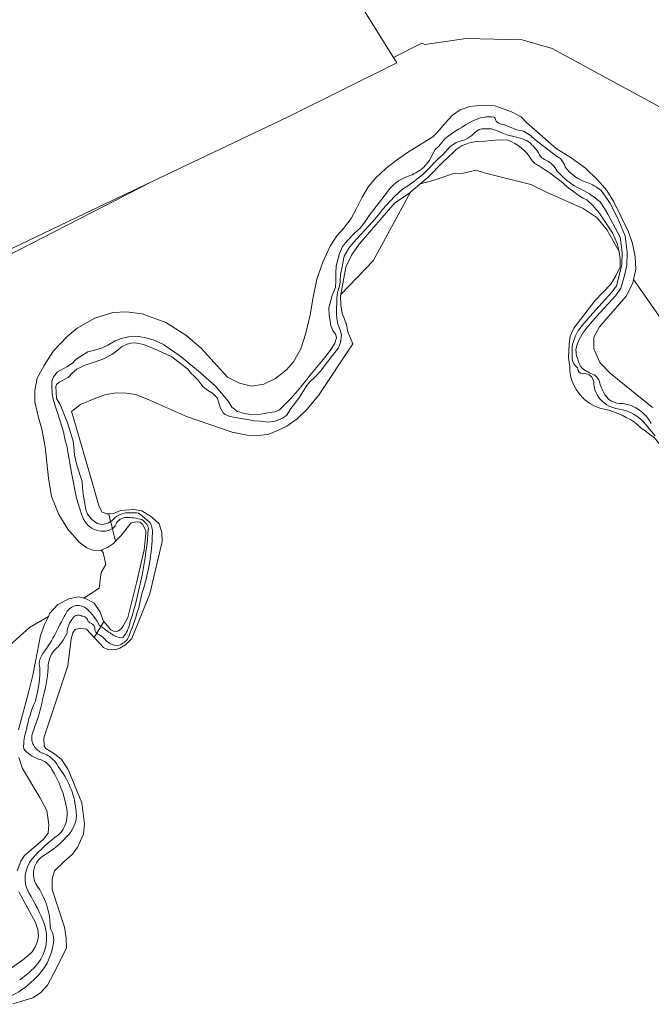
# Model space of a CAD drawing. Header units: metres. Extents: x 197700 to 204338, y 317132 to 325229.
# Tile 159 of 256: x 201242 to 201306, y 318220 to 318320. Entities that reach past the tile are written whole.
import ezdxf

# ---------------------------------------------------------------- set-up
doc = ezdxf.new("R2010")
doc.units = ezdxf.units.M
for name, color, linetype, lineweight in [('B-WE-GR-BOS_LOOF-GV', 40, 'Continuous', 13), ('B-WE-GR-GRAS-GV', 60, 'Continuous', 13), ('B-WE-IE-TERREINAFSCHEIDING_KUNSTMATIG_HEKWERK-G', 20, 'IE-TERREINAFSCHEIDING-KUNSTMATIG', 18), ('B-WE-OG-TERREIN_ERF-GV', 7, 'Continuous', 18), ('B-WE-OG-WATER-GV', 130, 'Continuous', 18), ('B-WE-OG-WATER_BEEK-GV', 150, 'Continuous', 18), ('B-WE-OG-WATER_SLOOT-GV', 120, 'Continuous', 18)]:
    doc.layers.add(name, color=color, linetype=linetype, lineweight=lineweight)
doc.linetypes.add('IE-TERREINAFSCHEIDING-KUNSTMATIG', pattern='A,4,[82,NLCS.SHX,S=0.75,R=90,X=0,Y=0],4,-2', length=10)

msp = doc.modelspace()

# ---------------------------------------------------------------- linework, layer by layer
at = {"layer": 'B-WE-GR-BOS_LOOF-GV'}
for points in [[(201291.504, 318308.021), (201290.619, 318308.051), (201289.182, 318307.936), (201288.309, 318307.897), (201287.63, 318307.776), (201286.881, 318307.472), (201286.292, 318307.086), (201285.983, 318306.79), (201284.937, 318305.787), (201283.443, 318304.259), (201282.632, 318303.58), (201284.03, 318303.958), (201286.101, 318304.673), (201286.869, 318304.65), (201288.324, 318304.972), (201289.264, 318304.676), (201291.574, 318304.09), (201293.872, 318303.507), (201295.59, 318302.665), (201297.289, 318301.943), (201299.202, 318301.083), (201300.616, 318300.121), (201301.645, 318298.889), (201302.86, 318296.694), (201302.646, 318297.512), (201302.184, 318298.608), (201301.036, 318300.33)], [(201311.12, 318284.139), (201304.316, 318293.87), (201304.235, 318293.485), (201303.556, 318292.153), (201300.871, 318289.059), (201300.289, 318287.994), (201300.294, 318286.801), (201300.9, 318285.431), (201301.963, 318284.305), (201306.257, 318280.857)], [(201241.751, 318248.047), (201242.802, 318251.997), (201243.241, 318253.623), (201243.496, 318255.006), (201244.019, 318257.651), (201244.409, 318258.774), (201244.811, 318259.595), (201242.89, 318258.484), (201240.86, 318256.628)], [(201241.619, 318233.717), (201241.992, 318234.703), (201242.392, 318235.294), (201243.296, 318236.063), (201244.293, 318236.938), (201244.77, 318237.559), (201244.853, 318238.426), (201244.636, 318239.859), (201243.931, 318241.189), (201242.188, 318244.125), (201241.79, 318245.261)], [(201241.12, 318223.89), (201242.21, 318224.653), (201242.682, 318225.04), (201243.154, 318225.495), (201243.5, 318226.01), (201243.709, 318226.56), (201243.789, 318227.123), (201243.718, 318227.748), (201243.511, 318228.45), (201241.815, 318231.584)]]:
    msp.add_lwpolyline(points, dxfattribs=at)
for points in [[(201293.935, 318306.047, 0.1849344), (201291.504, 318308.021)], [(201294.664, 318305.445, -0.1295884), (201293.935, 318306.047)], [(201296.962, 318303.812, 0.0276681), (201294.664, 318305.445)], [(201299.564, 318301.946, -0.0624482), (201296.962, 318303.812)], [(201301.036, 318300.33, 0.0668368), (201299.564, 318301.946)]]:
    msp.add_lwpolyline(points, format="xyb", dxfattribs=at)
msp.add_lwpolyline([(201251.644, 318267.241), (201251.426, 318267.011), (201250.819, 318266.595), (201250.18, 318266.345), (201250.394, 318266.091), (201250.657, 318264.865), (201250.191, 318264.057), (201249.958, 318262.465), (201248.424, 318261.437), (201248.722, 318261.359), (201249.465, 318260.942), (201250.037, 318260.1), (201250.425, 318259.107), (201250.45, 318259.078), (201251.173, 318258.232), (201251.435, 318258.094), (201251.718, 318258.062), (201251.934, 318258.129), (201252.228, 318258.351), (201252.436, 318258.672), (201252.901, 318259.469), (201253.799, 318263.153), (201254.547, 318266.38), (201254.727, 318268.049), (201254.719, 318268.312), (201254.594, 318268.606), (201254.363, 318268.96), (201254.101, 318269.177), (201253.749, 318269.199), (201253.221, 318269.125), (201252.178, 318267.805)], close=True, dxfattribs=at)
at = {"layer": 'B-WE-GR-GRAS-GV'}
for points in [[(201405.71, 318412.402), (201317.778, 318374.646), (201314.874, 318373.258), (201318.153, 318366.337), (201318.273, 318363.671), (201314.78, 318358.592), (201317.106, 318354.184), (201296.904, 318344.188), (201301.049, 318336.762), (201303.166, 318336.629), (201305.32, 318333.887), (201309.78, 318326.046), (201315.204, 318313.611), (201310.971, 318309.245), (201296.059, 318317.351), (201292.979, 318318.241), (201287.291, 318318.373), (201283.095, 318317.748), (201282.792, 318317.907), (201279.921, 318316.432), (201280.254, 318315.899), (201269.123, 318310.381), (201255.359, 318303.818), (201224.452, 318287.946)], [(201240.86, 318256.628), (201242.89, 318258.484), (201244.811, 318259.595), (201244.966, 318259.912), (201245.764, 318260.819), (201246.88, 318261.373), (201247.886, 318261.578), (201248.424, 318261.437), (201249.958, 318262.465), (201250.191, 318264.057), (201250.657, 318264.865), (201250.394, 318266.091), (201250.18, 318266.345), (201250.088, 318266.309), (201249.343, 318266.323), (201248.703, 318266.574), (201247.941, 318267.155), (201246.785, 318268.455), (201245.864, 318269.945), (201245.112, 318271.788), (201244.823, 318273.644), (201244.486, 318276.828), (201244.125, 318278.635), (201243.785, 318279.833), (201243.422, 318281.431), (201243.419, 318282.584), (201243.658, 318283.84), (201244.368, 318285.13), (201245.257, 318286.503), (201245.312, 318286.589), (201246.732, 318288.069), (201247.73, 318288.919), (201249.533, 318289.917), (201251.357, 318290.494), (201252.753, 318290.566), (201254.334, 318290.354), (201256.759, 318289.476), (201258.798, 318288.186), (201260.338, 318286.887), (201261.96, 318285.079), (201263.017, 318283.942), (201264.229, 318283.32), (201265.455, 318283.023), (201266.714, 318283.221), (201267.902, 318283.791), (201269.033, 318284.678), (201269.723, 318285.476), (201270.466, 318286.815), (201270.983, 318288.407), (201271.427, 318290.281), (201271.728, 318292.053), (201272.121, 318293.879), (201272.726, 318295.632), (201273.452, 318297.258), (201274.151, 318298.29), (201274.811, 318299.047), (201275.585, 318300.078), (201276.122, 318301.015), (201276.731, 318302.218), (201277.381, 318303.308), (201278.104, 318304.19), (201279.136, 318305.136), (201280.167, 318305.973), (201281.336, 318306.784), (201283.914, 318308.372), (201284.393, 318308.847), (201284.567, 318309.052), (201285.141, 318309.724), (201285.914, 318310.584), (201286.697, 318311.128), (201287.678, 318311.445), (201288.958, 318311.585), (201290.211, 318311.533), (201291.921, 318310.913), (201292.899, 318310.404), (201293.441, 318309.832), (201296.443, 318307.199), (201297.986, 318306.238), (201299.418, 318305.178), (201300.686, 318303.968), (201301.616, 318302.924), (201302.317, 318301.75), (201303.816, 318298.698), (201304.207, 318297.53), (201304.493, 318296.169), (201304.538, 318294.923), (201304.316, 318293.87), (201311.12, 318284.139)]]:
    msp.add_lwpolyline(points, dxfattribs=at)
msp.add_lwpolyline([(201277.827, 318295.742), (201281.633, 318302.742), (201281.419, 318302.563), (201280.033, 318301.666), (201276.427, 318297.466), (201275.637, 318296.346), (201275.064, 318295.11), (201274.549, 318292.35)], close=True, dxfattribs=at)
at = {"layer": 'B-WE-IE-TERREINAFSCHEIDING_KUNSTMATIG_HEKWERK-G'}
for points in [[(201296.904, 318344.188), (201270.683, 318331.215), (201279.921, 318316.432)], [(201269.123, 318310.381), (201280.254, 318315.899)], [(201279.921, 318316.432), (201280.254, 318315.899)], [(201255.359, 318303.818), (201269.123, 318310.381)], [(201203.746, 318287.51), (201206.888, 318289.515), (201208.706, 318288.431), (201212.769, 318286.978), (201216.885, 318287.005), (201220.665, 318287.955), (201231.222, 318292.285), (201248.447, 318300.523), (201255.359, 318303.818)], [(201275.776, 318287.33), (201272.265, 318282.062), (201271.113, 318280.663), (201270.093, 318279.676), (201269.062, 318278.951), (201268.046, 318278.463), (201267.236, 318278.141), (201266.231, 318278.007), (201265.04, 318278.025), (201263.489, 318278.337), (201258.853, 318279.918), (201255.205, 318281.551), (201253.711, 318282.158), (201252.75, 318282.303), (201251.65, 318282.345), (201250.545, 318282.137), (201249.517, 318281.762), (201248.088, 318281.149), (201247.17, 318280.431)], [(201247.17, 318280.431), (201247.343, 318279.902), (201249.388, 318272.782)], [(201250.152, 318258.582), (201250.45, 318259.078)], [(201249.47, 318257.444), (201249.734, 318257.884)], [(201249.734, 318257.884), (201250.152, 318258.582)]]:
    msp.add_lwpolyline(points, dxfattribs=at)
at = {"layer": 'B-WE-OG-TERREIN_ERF-GV'}
for points in [[(201255.359, 318303.818), (201269.123, 318310.381), (201280.254, 318315.899), (201279.921, 318316.432), (201282.792, 318317.907), (201283.095, 318317.748), (201287.291, 318318.373), (201292.979, 318318.241), (201296.059, 318317.351), (201310.971, 318309.245), (201315.204, 318313.611), (201309.78, 318326.046), (201305.32, 318333.887), (201303.166, 318336.629), (201301.049, 318336.762), (201296.904, 318344.188), (201317.106, 318354.184), (201314.78, 318358.592), (201318.273, 318363.671), (201318.153, 318366.337), (201314.874, 318373.258), (201317.778, 318374.646), (201405.71, 318412.402)], [(201224.452, 318287.946), (201255.359, 318303.818)]]:
    msp.add_lwpolyline(points, dxfattribs=at)
at = {"layer": 'B-WE-OG-WATER-GV'}
for points in [[(201287.986, 318309.982, 0.0404525), (201285.114, 318308.179)], [(201290.105, 318310.378, 0.162061), (201287.986, 318309.982)], [(201290.28, 318310.112, 0.3354588), (201290.105, 318310.378)], [(201290.724, 318309.705, -0.2123538), (201290.28, 318310.112)], [(201293.824, 318307.711, -0.0959845), (201294.866, 318306.36)], [(201294.866, 318306.36, 0.0906175), (201295.417, 318305.989)], [(201295.417, 318305.989, -0.1668513), (201296.565, 318304.878)], [(201297.371, 318305.314, 0.1163223), (201296.882, 318306.158)], [(201282.92, 318305.22, -0.0917305), (201281.375, 318304.351)], [(201296.565, 318304.878, 0.0947887), (201298.613, 318303.208)], [(201299.56, 318303.731, -0.1595673), (201297.371, 318305.314)], [(201281.375, 318304.351, 0.1776312), (201279.208, 318302.655)], [(201301.02, 318302.912, 0.0866234), (201299.56, 318303.731)], [(201298.613, 318303.208, -0.0840701), (201300.915, 318301.748)], [(201299.273, 318289.391, 0.1384446), (201298.124, 318287.271)], [(201298.575, 318287.247, -0.0810412), (201299.696, 318289.109)], [(201298.124, 318287.271, 0.0405881), (201298.07, 318286.035)], [(201298.671, 318285.753, -0.2046636), (201298.575, 318287.247)], [(201298.07, 318286.035, 0.2143996), (201298.41, 318285.085)], [(201299.09, 318284.833, -0.1390903), (201298.671, 318285.753)], [(201298.41, 318285.085, -0.2089182), (201298.703, 318284.603)], [(201300.308, 318284.164, -0.07081), (201299.09, 318284.833)], [(201298.703, 318284.603, 0.3998194), (201299.329, 318284.299)], [(201299.329, 318284.299, -0.3686868), (201300.27, 318283.457)], [(201300.804, 318283.648, 0.1263599), (201300.308, 318284.164)], [(201301.27, 318282.4, -0.0674743), (201300.804, 318283.648)], [(201300.27, 318283.457, 0.1588416), (201300.852, 318281.756)], [(201300.852, 318281.756, 0.1967802), (201303.196, 318280.62)], [(201303.248, 318281.263, -0.3366946), (201301.27, 318282.4)], [(201306.128, 318279.218, 0.232316), (201303.248, 318281.263)], [(201303.196, 318280.62, -0.1780434), (201305.787, 318278.84)], [(201248.191, 318269.984, 0.225635), (201249.469, 318268.446)], [(201251.139, 318269.236, -0.1426891), (201250.261, 318268.947)], [(201249.469, 318268.446, 0.2514465), (201251.315, 318268.526)]]:
    msp.add_lwpolyline(points, format="xyb", dxfattribs=at)
for points in [[(201296.882, 318306.158), (201296.487, 318306.415), (201294.421, 318307.989), (201293.723, 318308.575), (201293.127, 318308.941), (201292.43, 318309.089), (201291.783, 318309.357), (201291.121, 318309.631), (201290.724, 318309.705)], [(201250.261, 318268.947), (201249.775, 318269.041), (201249.225, 318269.449), (201248.8, 318270.007), (201248.623, 318270.472), (201248.489, 318271.241), (201248.353, 318272.031), (201248.285, 318272.711), (201248.23, 318273.312), (201247.689, 318274.983), (201247.476, 318275.978), (201247.406, 318276.828), (201247.331, 318277.407), (201247.116, 318278.092), (201246.742, 318279.299), (201245.993, 318281.16), (201245.631, 318281.768), (201245.549, 318282.988), (201245.617, 318283.182), (201245.894, 318283.42), (201246.186, 318283.554), (201246.298, 318283.605), (201246.776, 318283.882), (201246.909, 318284.011), (201247.193, 318284.285), (201247.712, 318284.724), (201248.429, 318285.119), (201249.252, 318285.374), (201250.345, 318285.743), (201251.269, 318286.216), (201251.879, 318286.66), (201252.235, 318287.019), (201252.806, 318287.285), (201253.313, 318287.429), (201253.804, 318287.371), (201254.528, 318287.252), (201255.976, 318286.626), (201257.369, 318285.994), (201258.365, 318285.223), (201258.969, 318284.775), (201259.353, 318284.277), (201259.548, 318284.136), (201260.01, 318283.664), (201260.315, 318283.234), (201260.548, 318282.96), (201260.982, 318282.599), (201261.496, 318282.283), (201261.976, 318281.839), (201262.322, 318280.771), (201262.592, 318280.306), (201262.788, 318280.138), (201263.273, 318279.925), (201265.755, 318279.481), (201266.297, 318279.464), (201267.163, 318279.365), (201267.884, 318279.463), (201268.608, 318279.744), (201269.013, 318280.021), (201269.215, 318280.327), (201269.463, 318280.747), (201269.855, 318281.244), (201270.359, 318281.886), (201271.103, 318283.085), (201271.371, 318283.42), (201271.953, 318283.951), (201272.522, 318284.559), (201273.06, 318285.303), (201273.454, 318285.824), (201274.312, 318286.91), (201274.529, 318287.469), (201274.607, 318288.205), (201274.52, 318288.624), (201274.229, 318289.314), (201274.134, 318289.884), (201274.097, 318290.439), (201274.16, 318291.967), (201274.219, 318292.54), (201274.411, 318293.167), (201274.488, 318293.621), (201274.514, 318294.447), (201274.662, 318294.959), (201274.731, 318295.349), (201274.905, 318296.243), (201275.374, 318297.056), (201275.81, 318297.588), (201277.784, 318299.718), (201278.388, 318300.436), (201278.805, 318300.965), (201279.995, 318302.29), (201280.812, 318303.039), (201281.375, 318303.396), (201281.963, 318303.817), (201282.432, 318304.163), (201282.916, 318304.579), (201283.305, 318304.932), (201283.696, 318305.351), (201284.114, 318305.778), (201284.524, 318306.2), (201284.918, 318306.55), (201285.641, 318307.336), (201286.288, 318307.803), (201286.796, 318307.958), (201287.154, 318308.076), (201287.463, 318308.237), (201287.883, 318308.518), (201288.162, 318308.767), (201288.442, 318309.001), (201288.635, 318309.107), (201288.896, 318309.19), (201289.317, 318309.195), (201289.876, 318309.167), (201290.389, 318309.02), (201290.909, 318308.771), (201291.426, 318308.583), (201292.147, 318308.42), (201292.939, 318308.211), (201293.512, 318307.95), (201293.824, 318307.711)], [(201285.114, 318308.179), (201284.504, 318307.431), (201284.157, 318307.078), (201283.886, 318306.597), (201283.558, 318305.965), (201283.27, 318305.578), (201282.92, 318305.22)], [(201279.208, 318302.655), (201277.429, 318300.354), (201276.898, 318299.547), (201276.508, 318299.093), (201275.953, 318298.565), (201275.22, 318297.823), (201274.725, 318297.212), (201274.42, 318296.498), (201274.265, 318296.008), (201274.083, 318295.249), (201274.03, 318294.478), (201274.043, 318293.719), (201273.996, 318293.036), (201273.657, 318292.249), (201273.33, 318290.973), (201273.361, 318290.317), (201273.518, 318289.153), (201273.749, 318288.684), (201274.058, 318288.239), (201274.108, 318287.927), (201273.93, 318287.384), (201273.565, 318286.788), (201272.93, 318285.933), (201271.563, 318284.315), (201271.069, 318283.67), (201270.644, 318283.144), (201270.201, 318282.619), (201269.442, 318281.709), (201268.756, 318281.032), (201268.308, 318280.598), (201267.841, 318280.404), (201267.286, 318280.344), (201266.766, 318280.231), (201266.037, 318280.082), (201265.397, 318280.121), (201264.741, 318280.238), (201264.054, 318280.434), (201263.472, 318280.872), (201263.082, 318281.483), (201262.403, 318282.283), (201261.772, 318283.04), (201260.262, 318284.367), (201258.326, 318285.997), (201256.519, 318287.263), (201255.47, 318287.717), (201254.701, 318287.938), (201254.001, 318288.076), (201253.487, 318288.087), (201252.966, 318288.019), (201252.222, 318287.849), (201251.601, 318287.608), (201250.837, 318287.197), (201250.218, 318286.877), (201249.522, 318286.663), (201248.827, 318286.493), (201248.158, 318286.112), (201247.612, 318285.721), (201247.25, 318285.338), (201246.682, 318284.974), (201245.875, 318284.541), (201245.736, 318284.467), (201245.33, 318283.967), (201245.16, 318283.526), (201245.145, 318282.932), (201245.19, 318282.35), (201245.304, 318281.656), (201246.002, 318279.438), (201246.332, 318278.379), (201246.528, 318277.493), (201246.675, 318276.94), (201247.207, 318274.04), (201247.676, 318271.613), (201248.191, 318269.984)], [(201299.696, 318289.109), (201300.525, 318290.077), (201302.51, 318292.24), (201303.034, 318292.99), (201303.394, 318294.279), (201303.632, 318295.334), (201303.676, 318296.619), (201303.458, 318298.284), (201302.673, 318300.126), (201301.895, 318301.659), (201301.02, 318302.912)], [(201300.915, 318301.748), (201301.369, 318301.081), (201301.709, 318300.51), (201302.967, 318298.15), (201303.17, 318296.595), (201303.129, 318295.399), (201302.904, 318294.403), (201302.572, 318293.208), (201302.116, 318292.556), (201300.147, 318290.411), (201299.273, 318289.391)], [(201305.787, 318278.84), (201306.528, 318277.959)], [(201251.315, 318268.526), (201251.181, 318269.059), (201251.139, 318269.236)]]:
    msp.add_lwpolyline(points, dxfattribs=at)
at = {"layer": 'B-WE-OG-WATER_BEEK-GV'}
for points in [[(201253.125, 318270.133, 0.2336137), (201251.415, 318269.474)], [(201251.726, 318269.098, -0.2793534), (201252.988, 318269.652)], [(201252.988, 318269.652, -0.0589575), (201254.302, 318269.456)], [(201253.637, 318270.136, 0.0292735), (201253.125, 318270.133)], [(201254.233, 318269.902, 0.2117121), (201253.637, 318270.136)], [(201255.12, 318269.154, 0.0054135), (201254.233, 318269.902)], [(201251.415, 318269.474, -0.0547516), (201251.139, 318269.236)], [(201251.41, 318268.586, 0.1796754), (201251.726, 318269.098)], [(201254.302, 318269.456, -0.1740018), (201254.989, 318268.593)], [(201255.386, 318268.059, 0.1539365), (201255.12, 318269.154)], [(201251.315, 318268.526, 0.023796), (201251.41, 318268.586)], [(201254.989, 318268.593, -0.0571526), (201253.138, 318259.088)], [(201254.352, 318262.036, 0.0743286), (201255.386, 318268.059)], [(201252.851, 318257.267, 0.0523701), (201254.352, 318262.036)], [(201248.71, 318260.377, 0.4436522), (201246.723, 318260.118)], [(201246.723, 318260.118, 0.0131752), (201245.558, 318257.931)], [(201247.309, 318259.433, -0.4304967), (201248.22, 318259.622)], [(201248.22, 318259.622, 0.152276), (201248.311, 318259.605)], [(201248.311, 318259.605, -0.2654579), (201248.777, 318259.275)], [(201250.017, 318258.679, 0.0756031), (201248.71, 318260.377)], [(201246.708, 318257.906, -0.1596809), (201247.309, 318259.433)], [(201248.777, 318259.275, 0.2301873), (201249.03, 318258.938)], [(201249.03, 318258.938, -0.2447845), (201249.533, 318258.424)], [(201253.138, 318259.088, -0.1262981), (201252.556, 318257.683)], [(201245.558, 318257.931, -0.0432837), (201244.248, 318255.83)], [(201245.434, 318256.17, 0.1060577), (201246.708, 318257.906)], [(201249.533, 318258.424, 0.2169392), (201249.734, 318257.884)], [(201249.734, 318257.884, 0.1159478), (201250.002, 318257.716)], [(201250.002, 318257.716, -0.1089446), (201250.682, 318257.099)], [(201251.079, 318257.908, 0.0015393), (201250.152, 318258.582)], [(201252.182, 318257.41, -0.1067421), (201251.079, 318257.908)], [(201252.556, 318257.683, -0.258334), (201252.182, 318257.41)], [(201250.682, 318257.099, 0.1228304), (201251.794, 318256.605)], [(201251.794, 318256.605, 0.1428682), (201252.851, 318257.267)], [(201244.248, 318255.83, 0.1601039), (201243.868, 318254.762)], [(201244.797, 318254.383, -0.1894475), (201245.434, 318256.17)], [(201243.868, 318254.762, -0.0962968), (201243.942, 318253.969)], [(201243.942, 318253.969, -0.0618706), (201243.48, 318250.984)], [(201244.221, 318251.142, 0.0438011), (201244.797, 318254.383)], [(201243.48, 318250.984, 0.0636035), (201242.585, 318248.087)], [(201243.293, 318247.998, 0.0420744), (201244.221, 318251.142)], [(201242.585, 318248.087, 0.1025874), (201242.297, 318246.144)], [(201243.315, 318246.45, -0.2441562), (201243.293, 318247.998)], [(201242.297, 318246.144, 0.1495125), (201243.769, 318245.088)], [(201244.199, 318245.689, -0.1388458), (201243.315, 318246.45)], [(201245.27, 318245.036, 0.1219537), (201244.199, 318245.689)], [(201243.769, 318245.088, -0.2429809), (201245.159, 318244.017)], [(201245.785, 318244.337, 0.1504583), (201245.27, 318245.036)], [(201245.159, 318244.017, -0.0942913), (201246.646, 318240.164)], [(201247.591, 318240.014, 0.1461752), (201245.785, 318244.337)], [(201246.646, 318240.164, -0.2653808), (201245.831, 318237.371)], [(201246.904, 318237.457, 0.2368459), (201247.591, 318240.014)], [(201245.831, 318237.371, 0.0614247), (201243.163, 318234.933)], [(201244.351, 318235.293, 0.0877112), (201246.904, 318237.457)], [(201243.163, 318234.933, 0.3088307), (201242.804, 318231.48)], [(201243.622, 318232.221, -0.4182258), (201244.351, 318235.293)], [(201244.995, 318228.204, 0.1513767), (201243.622, 318232.221)], [(201242.804, 318231.48, -0.0509476), (201244.4, 318228.274)], [(201244.4, 318228.274, -0.2543465), (201243.734, 318224.3)], [(201245.133, 318227.63, -0.1947554), (201244.995, 318228.204)], [(201245.323, 318226.383, 0.1476694), (201245.133, 318227.63)], [(201243.348, 318222.659, 0.1778801), (201245.323, 318226.383)], [(201243.734, 318224.3, -0.0699427), (201241.888, 318222.637)], [(201237.637, 318220.145, 0.1889525), (201243.348, 318222.659)]]:
    msp.add_lwpolyline(points, format="xyb", dxfattribs=at)
for points in [[(201251.139, 318269.236), (201251.181, 318269.059), (201251.315, 318268.526)], [(201249.734, 318257.884), (201250.152, 318258.582), (201250.017, 318258.679)], [(201250.152, 318258.582), (201249.734, 318257.884)]]:
    msp.add_lwpolyline(points, dxfattribs=at)
at = {"layer": 'B-WE-OG-WATER_SLOOT-GV'}
for points in [[(201306.257, 318280.857), (201301.963, 318284.305), (201300.9, 318285.431), (201300.294, 318286.801), (201300.289, 318287.994), (201300.871, 318289.059), (201303.556, 318292.153), (201304.235, 318293.485), (201304.316, 318293.87), (201304.538, 318294.923), (201304.493, 318296.169), (201304.207, 318297.53), (201303.816, 318298.698), (201302.317, 318301.75), (201301.616, 318302.924), (201300.686, 318303.968), (201299.418, 318305.178), (201297.986, 318306.238), (201296.443, 318307.199), (201293.441, 318309.832), (201292.899, 318310.404), (201291.921, 318310.913), (201290.211, 318311.533), (201288.958, 318311.585), (201287.678, 318311.445), (201286.697, 318311.128), (201285.914, 318310.584), (201285.141, 318309.724), (201284.567, 318309.052), (201284.393, 318308.847), (201283.914, 318308.372), (201281.336, 318306.784), (201280.167, 318305.973), (201279.136, 318305.136), (201278.104, 318304.19), (201277.381, 318303.308), (201276.731, 318302.218), (201276.122, 318301.015), (201275.585, 318300.078), (201274.811, 318299.047), (201274.151, 318298.29), (201273.452, 318297.258), (201272.726, 318295.632), (201272.121, 318293.879), (201271.728, 318292.053), (201271.427, 318290.281), (201270.983, 318288.407), (201270.466, 318286.815), (201269.723, 318285.476), (201269.033, 318284.678), (201267.902, 318283.791), (201266.714, 318283.221), (201265.455, 318283.023), (201264.229, 318283.32), (201263.017, 318283.942), (201261.96, 318285.079), (201260.338, 318286.887), (201258.798, 318288.186), (201256.759, 318289.476), (201254.334, 318290.354), (201252.753, 318290.566), (201251.357, 318290.494), (201249.533, 318289.917), (201247.73, 318288.919), (201246.732, 318288.069), (201245.312, 318286.589), (201245.257, 318286.503), (201244.368, 318285.13), (201243.658, 318283.84), (201243.419, 318282.584), (201243.422, 318281.431), (201243.785, 318279.833), (201244.125, 318278.635), (201244.486, 318276.828), (201244.823, 318273.644), (201245.112, 318271.788), (201245.864, 318269.945), (201246.785, 318268.455), (201247.941, 318267.155), (201248.703, 318266.574), (201249.343, 318266.323), (201250.088, 318266.309), (201250.18, 318266.345)], [(201290.724, 318309.705), (201291.121, 318309.631), (201291.783, 318309.357), (201292.43, 318309.089), (201293.127, 318308.941), (201293.723, 318308.575), (201294.421, 318307.989), (201296.487, 318306.415), (201296.882, 318306.158)], [(201293.824, 318307.711), (201293.512, 318307.95), (201292.939, 318308.211), (201292.147, 318308.42), (201291.426, 318308.583), (201290.909, 318308.771), (201290.389, 318309.02), (201289.876, 318309.167), (201289.317, 318309.195), (201288.896, 318309.19), (201288.635, 318309.107), (201288.442, 318309.001), (201288.162, 318308.767), (201287.883, 318308.518), (201287.463, 318308.237), (201287.154, 318308.076), (201286.796, 318307.958), (201286.288, 318307.803), (201285.641, 318307.336), (201284.918, 318306.55), (201284.524, 318306.2), (201284.114, 318305.778), (201283.696, 318305.351), (201283.305, 318304.932), (201282.916, 318304.579), (201282.432, 318304.163), (201281.963, 318303.817), (201281.375, 318303.396), (201280.812, 318303.039), (201279.995, 318302.29), (201278.805, 318300.965), (201278.388, 318300.436), (201277.784, 318299.718), (201275.81, 318297.588), (201275.374, 318297.056), (201274.905, 318296.243), (201274.731, 318295.349), (201274.662, 318294.959), (201274.514, 318294.447), (201274.488, 318293.621), (201274.411, 318293.167), (201274.219, 318292.54), (201274.16, 318291.967), (201274.097, 318290.439), (201274.134, 318289.884), (201274.229, 318289.314), (201274.52, 318288.624), (201274.607, 318288.205), (201274.529, 318287.469), (201274.312, 318286.91), (201273.454, 318285.824), (201273.06, 318285.303), (201272.522, 318284.559), (201271.953, 318283.951), (201271.371, 318283.42), (201271.103, 318283.085), (201270.359, 318281.886), (201269.855, 318281.244), (201269.463, 318280.747), (201269.215, 318280.327), (201269.013, 318280.021), (201268.608, 318279.744), (201267.884, 318279.463), (201267.163, 318279.365), (201266.297, 318279.464), (201265.755, 318279.481), (201263.273, 318279.925), (201262.788, 318280.138), (201262.592, 318280.306), (201262.322, 318280.771), (201261.976, 318281.839), (201261.496, 318282.283), (201260.982, 318282.599), (201260.548, 318282.96), (201260.315, 318283.234), (201260.01, 318283.664), (201259.548, 318284.136), (201259.353, 318284.277), (201258.969, 318284.775), (201258.365, 318285.223), (201257.369, 318285.994), (201255.976, 318286.626), (201254.528, 318287.252), (201253.804, 318287.371), (201253.313, 318287.429), (201252.806, 318287.285), (201252.235, 318287.019), (201251.879, 318286.66), (201251.269, 318286.216), (201250.345, 318285.743), (201249.252, 318285.374), (201248.429, 318285.119), (201247.712, 318284.724), (201247.193, 318284.285), (201246.909, 318284.011), (201246.776, 318283.882), (201246.298, 318283.605), (201246.186, 318283.554), (201245.894, 318283.42), (201245.617, 318283.182), (201245.549, 318282.988), (201245.631, 318281.768), (201245.993, 318281.16), (201246.742, 318279.299), (201247.116, 318278.092), (201247.331, 318277.407), (201247.406, 318276.828), (201247.476, 318275.978), (201247.689, 318274.983), (201248.23, 318273.312), (201248.285, 318272.711), (201248.353, 318272.031), (201248.489, 318271.241), (201248.623, 318270.472), (201248.8, 318270.007), (201249.225, 318269.449), (201249.775, 318269.041), (201250.261, 318268.947)], [(201251.139, 318269.236), (201250.951, 318270.039), (201250.755, 318270.025), (201250.279, 318270.21), (201249.947, 318270.833), (201249.388, 318272.782), (201247.343, 318279.902), (201247.17, 318280.431), (201248.088, 318281.149), (201249.517, 318281.762), (201250.545, 318282.137), (201251.65, 318282.345), (201252.75, 318282.303), (201253.711, 318282.158), (201255.205, 318281.551), (201258.853, 318279.918), (201263.489, 318278.337), (201265.04, 318278.025), (201266.231, 318278.007), (201267.236, 318278.141), (201268.046, 318278.463), (201269.062, 318278.951), (201270.093, 318279.676), (201271.113, 318280.663), (201272.265, 318282.062), (201275.776, 318287.33), (201275.276, 318288.536), (201275.11, 318289.239), (201274.919, 318289.826), (201274.694, 318290.414), (201274.563, 318291.288), (201274.512, 318292.15), (201274.549, 318292.35), (201275.064, 318295.11), (201275.637, 318296.346), (201276.427, 318297.466), (201280.033, 318301.666), (201281.419, 318302.563), (201281.633, 318302.742), (201282.632, 318303.58), (201283.443, 318304.259), (201284.937, 318305.787), (201285.983, 318306.79), (201286.292, 318307.086), (201286.881, 318307.472), (201287.63, 318307.776), (201288.309, 318307.897), (201289.182, 318307.936), (201290.619, 318308.051), (201291.504, 318308.021)], [(201282.92, 318305.22), (201283.27, 318305.578), (201283.558, 318305.965), (201283.886, 318306.597), (201284.157, 318307.078), (201284.504, 318307.431), (201285.114, 318308.179)], [(201248.191, 318269.984), (201247.676, 318271.613), (201247.207, 318274.04), (201246.675, 318276.94), (201246.528, 318277.493), (201246.332, 318278.379), (201246.002, 318279.438), (201245.304, 318281.656), (201245.19, 318282.35), (201245.145, 318282.932), (201245.16, 318283.526), (201245.33, 318283.967), (201245.736, 318284.467), (201245.875, 318284.541), (201246.682, 318284.974), (201247.25, 318285.338), (201247.612, 318285.721), (201248.158, 318286.112), (201248.827, 318286.493), (201249.522, 318286.663), (201250.218, 318286.877), (201250.837, 318287.197), (201251.601, 318287.608), (201252.222, 318287.849), (201252.966, 318288.019), (201253.487, 318288.087), (201254.001, 318288.076), (201254.701, 318287.938), (201255.47, 318287.717), (201256.519, 318287.263), (201258.326, 318285.997), (201260.262, 318284.367), (201261.772, 318283.04), (201262.403, 318282.283), (201263.082, 318281.483), (201263.472, 318280.872), (201264.054, 318280.434), (201264.741, 318280.238), (201265.397, 318280.121), (201266.037, 318280.082), (201266.766, 318280.231), (201267.286, 318280.344), (201267.841, 318280.404), (201268.308, 318280.598), (201268.756, 318281.032), (201269.442, 318281.709), (201270.201, 318282.619), (201270.644, 318283.144), (201271.069, 318283.67), (201271.563, 318284.315), (201272.93, 318285.933), (201273.565, 318286.788), (201273.93, 318287.384), (201274.108, 318287.927), (201274.058, 318288.239), (201273.749, 318288.684), (201273.518, 318289.153), (201273.361, 318290.317), (201273.33, 318290.973), (201273.657, 318292.249), (201273.996, 318293.036), (201274.043, 318293.719), (201274.03, 318294.478), (201274.083, 318295.249), (201274.265, 318296.008), (201274.42, 318296.498), (201274.725, 318297.212), (201275.22, 318297.823), (201275.953, 318298.565), (201276.508, 318299.093), (201276.898, 318299.547), (201277.429, 318300.354), (201279.208, 318302.655)], [(201301.02, 318302.912), (201301.895, 318301.659), (201302.673, 318300.126), (201303.458, 318298.284), (201303.676, 318296.619), (201303.632, 318295.334), (201303.394, 318294.279), (201303.034, 318292.99), (201302.51, 318292.24), (201300.525, 318290.077), (201299.696, 318289.109)], [(201299.273, 318289.391), (201300.147, 318290.411), (201302.116, 318292.556), (201302.572, 318293.208), (201302.904, 318294.403), (201303.129, 318295.399), (201303.17, 318296.595), (201302.967, 318298.15), (201301.709, 318300.51), (201301.369, 318301.081), (201300.915, 318301.748)], [(201301.036, 318300.33), (201302.184, 318298.608), (201302.646, 318297.512), (201302.86, 318296.694), (201302.869, 318296.66), (201302.967, 318295.936), (201302.961, 318295.155), (201302.517, 318294.227), (201302.016, 318293.393), (201300.371, 318291.682), (201298.236, 318288.907), (201297.884, 318288.094), (201297.774, 318287.233), (201297.695, 318285.913), (201297.825, 318284.969)], [(201304.411, 318279.351), (201305.027, 318278.823), (201306.443, 318277.743), (201307.308, 318276.703), (201307.681, 318275.964), (201308.316, 318274.81), (201309.207, 318274.229)], [(201306.528, 318277.959), (201305.787, 318278.84)], [(201249.47, 318257.444), (201249.48, 318257.433), (201250.416, 318256.417), (201250.854, 318256.246), (201251.59, 318256.201), (201252.07, 318256.378), (201252.641, 318256.71), (201253.305, 318257.364), (201255.138, 318261.899), (201256.369, 318267.228), (201256.337, 318268.146), (201256.06, 318269.027), (201255.277, 318269.718), (201254.325, 318270.346), (201253.499, 318270.469), (201252.18, 318270.363), (201251.415, 318270.072), (201250.951, 318270.039), (201251.139, 318269.236)], [(201251.644, 318267.241), (201252.178, 318267.805), (201253.221, 318269.125), (201253.749, 318269.199), (201254.101, 318269.177), (201254.363, 318268.96), (201254.594, 318268.606), (201254.719, 318268.312), (201254.727, 318268.049), (201254.547, 318266.38), (201253.799, 318263.153), (201252.901, 318259.469), (201252.436, 318258.672), (201252.228, 318258.351), (201251.934, 318258.129), (201251.718, 318258.062), (201251.435, 318258.094), (201251.173, 318258.232), (201250.45, 318259.078), (201250.152, 318258.582)], [(201250.18, 318266.345), (201250.819, 318266.595), (201251.426, 318267.011), (201251.644, 318267.241), (201251.364, 318268.332), (201251.315, 318268.526)], [(201251.315, 318268.526), (201251.364, 318268.332), (201251.644, 318267.241)], [(201250.45, 318259.078), (201250.425, 318259.107), (201250.037, 318260.1), (201249.465, 318260.942), (201248.722, 318261.359), (201248.424, 318261.437), (201247.886, 318261.578), (201246.88, 318261.373), (201245.764, 318260.819), (201244.966, 318259.912), (201244.811, 318259.595), (201244.409, 318258.774), (201244.019, 318257.651), (201243.496, 318255.006), (201243.241, 318253.623), (201242.802, 318251.997), (201241.751, 318248.047)], [(201250.017, 318258.679), (201250.152, 318258.582), (201250.45, 318259.078)], [(201241.199, 318220.194), (201243.22, 318220.812), (201244.012, 318221.322), (201244.716, 318222.105), (201245.333, 318223.251), (201246.633, 318225.865), (201246.615, 318226.886), (201246.456, 318227.999), (201245.207, 318231.835), (201245.189, 318232.908), (201245.428, 318233.733), (201246.405, 318234.669), (201247.225, 318235.373), (201247.761, 318236.093), (201248.379, 318237.445), (201248.465, 318238.479), (201248.223, 318240.639), (201246.802, 318244.037), (201246.138, 318245.05), (201245.432, 318245.625), (201244.544, 318246.174), (201244.365, 318246.434), (201244.346, 318247.236), (201246.769, 318254.572), (201247.114, 318257.309), (201247.3, 318257.941), (201247.535, 318258.262), (201248.066, 318258.387), (201248.685, 318258.305), (201249.47, 318257.444), (201249.734, 318257.884)], [(201249.734, 318257.884), (201249.47, 318257.444)], [(201241.79, 318245.261), (201242.188, 318244.125), (201243.931, 318241.189), (201244.636, 318239.859), (201244.853, 318238.426), (201244.77, 318237.559), (201244.293, 318236.938), (201243.296, 318236.063), (201242.392, 318235.294), (201241.992, 318234.703), (201241.619, 318233.717)], [(201241.815, 318231.584), (201243.511, 318228.45), (201243.718, 318227.748), (201243.789, 318227.123), (201243.709, 318226.56), (201243.5, 318226.01), (201243.154, 318225.495), (201242.682, 318225.04), (201242.21, 318224.653), (201241.12, 318223.89)]]:
    msp.add_lwpolyline(points, dxfattribs=at)
for points in [[(201285.114, 318308.179, -0.0404525), (201287.986, 318309.982)], [(201287.986, 318309.982, -0.162061), (201290.105, 318310.378)], [(201290.105, 318310.378, -0.3354588), (201290.28, 318310.112)], [(201290.28, 318310.112, 0.2123538), (201290.724, 318309.705)], [(201291.504, 318308.021, -0.1849344), (201293.935, 318306.047)], [(201294.866, 318306.36, 0.0959845), (201293.824, 318307.711)], [(201293.935, 318306.047, 0.1295884), (201294.664, 318305.445)], [(201295.417, 318305.989, -0.0906175), (201294.866, 318306.36)], [(201296.565, 318304.878, 0.1668513), (201295.417, 318305.989)], [(201296.882, 318306.158, -0.1163223), (201297.371, 318305.314)], [(201281.375, 318304.351, 0.0917305), (201282.92, 318305.22)], [(201294.664, 318305.445, -0.0276681), (201296.962, 318303.812)], [(201298.613, 318303.208, -0.0947887), (201296.565, 318304.878)], [(201297.371, 318305.314, 0.1595673), (201299.56, 318303.731)], [(201279.208, 318302.655, -0.1776312), (201281.375, 318304.351)], [(201296.962, 318303.812, 0.0624482), (201299.564, 318301.946)], [(201299.56, 318303.731, -0.0866234), (201301.02, 318302.912)], [(201300.915, 318301.748, 0.0840701), (201298.613, 318303.208)], [(201299.564, 318301.946, -0.0668368), (201301.036, 318300.33)], [(201298.124, 318287.271, -0.1384446), (201299.273, 318289.391)], [(201299.696, 318289.109, 0.0810412), (201298.575, 318287.247)], [(201298.07, 318286.035, -0.0405881), (201298.124, 318287.271)], [(201298.575, 318287.247, 0.2046636), (201298.671, 318285.753)], [(201298.41, 318285.085, -0.2143996), (201298.07, 318286.035)], [(201298.671, 318285.753, 0.1390903), (201299.09, 318284.833)], [(201297.825, 318284.969, 0.3230612), (201300.888, 318280.79)], [(201298.703, 318284.603, 0.2089182), (201298.41, 318285.085)], [(201299.09, 318284.833, 0.07081), (201300.308, 318284.164)], [(201299.329, 318284.299, -0.3998194), (201298.703, 318284.603)], [(201300.27, 318283.457, 0.3686868), (201299.329, 318284.299)], [(201300.308, 318284.164, -0.1263599), (201300.804, 318283.648)], [(201300.804, 318283.648, 0.0674743), (201301.27, 318282.4)], [(201300.852, 318281.756, -0.1588416), (201300.27, 318283.457)], [(201303.196, 318280.62, -0.1967802), (201300.852, 318281.756)], [(201301.27, 318282.4, 0.3366946), (201303.248, 318281.263)], [(201300.888, 318280.79, -0.0991078), (201304.411, 318279.351)], [(201303.248, 318281.263, -0.232316), (201306.128, 318279.218)], [(201305.787, 318278.84, 0.1780434), (201303.196, 318280.62)], [(201249.469, 318268.446, -0.225635), (201248.191, 318269.984)], [(201251.415, 318269.474, -0.2336137), (201253.125, 318270.133)], [(201252.988, 318269.652, 0.2793534), (201251.726, 318269.098)], [(201254.302, 318269.456, 0.0589575), (201252.988, 318269.652)], [(201253.125, 318270.133, -0.0292735), (201253.637, 318270.136)], [(201253.637, 318270.136, -0.2117121), (201254.233, 318269.902)], [(201254.233, 318269.902, -0.0054135), (201255.12, 318269.154)], [(201250.261, 318268.947, 0.1426891), (201251.139, 318269.236)], [(201251.139, 318269.236, 0.0547516), (201251.415, 318269.474)], [(201251.726, 318269.098, -0.1796754), (201251.41, 318268.586)], [(201254.989, 318268.593, 0.1740018), (201254.302, 318269.456)], [(201255.12, 318269.154, -0.1539365), (201255.386, 318268.059)], [(201251.315, 318268.526, -0.2514465), (201249.469, 318268.446)], [(201251.41, 318268.586, -0.023796), (201251.315, 318268.526)], [(201253.138, 318259.088, 0.0571526), (201254.989, 318268.593)], [(201255.386, 318268.059, -0.0743286), (201254.352, 318262.036)], [(201254.352, 318262.036, -0.0523701), (201252.851, 318257.267)], [(201246.723, 318260.118, -0.4436522), (201248.71, 318260.377)], [(201245.558, 318257.931, -0.0131752), (201246.723, 318260.118)], [(201248.22, 318259.622, 0.4304967), (201247.309, 318259.433)], [(201248.311, 318259.605, -0.152276), (201248.22, 318259.622)], [(201248.777, 318259.275, 0.2654579), (201248.311, 318259.605)], [(201248.71, 318260.377, -0.0756031), (201250.017, 318258.679)], [(201247.309, 318259.433, 0.1596809), (201246.708, 318257.906)], [(201249.03, 318258.938, -0.2301873), (201248.777, 318259.275)], [(201249.533, 318258.424, 0.2447845), (201249.03, 318258.938)], [(201252.556, 318257.683, 0.1262981), (201253.138, 318259.088)], [(201244.248, 318255.83, 0.0432837), (201245.558, 318257.931)], [(201246.708, 318257.906, -0.1060577), (201245.434, 318256.17)], [(201249.734, 318257.884, -0.2169392), (201249.533, 318258.424)], [(201250.002, 318257.716, -0.1159478), (201249.734, 318257.884)], [(201250.682, 318257.099, 0.1089446), (201250.002, 318257.716)], [(201250.152, 318258.582, -0.0015393), (201251.079, 318257.908)], [(201251.079, 318257.908, 0.1067421), (201252.182, 318257.41)], [(201252.182, 318257.41, 0.258334), (201252.556, 318257.683)], [(201251.794, 318256.605, -0.1228304), (201250.682, 318257.099)], [(201252.851, 318257.267, -0.1428682), (201251.794, 318256.605)], [(201243.868, 318254.762, -0.1601039), (201244.248, 318255.83)], [(201245.434, 318256.17, 0.1894475), (201244.797, 318254.383)], [(201243.942, 318253.969, 0.0962968), (201243.868, 318254.762)], [(201243.48, 318250.984, 0.0618706), (201243.942, 318253.969)], [(201244.797, 318254.383, -0.0438011), (201244.221, 318251.142)], [(201242.585, 318248.087, -0.0636035), (201243.48, 318250.984)], [(201244.221, 318251.142, -0.0420744), (201243.293, 318247.998)], [(201242.297, 318246.144, -0.1025874), (201242.585, 318248.087)], [(201243.293, 318247.998, 0.2441562), (201243.315, 318246.45)], [(201243.769, 318245.088, -0.1495125), (201242.297, 318246.144)], [(201243.315, 318246.45, 0.1388458), (201244.199, 318245.689)], [(201244.199, 318245.689, -0.1219537), (201245.27, 318245.036)], [(201245.159, 318244.017, 0.2429809), (201243.769, 318245.088)], [(201245.27, 318245.036, -0.1504583), (201245.785, 318244.337)], [(201246.646, 318240.164, 0.0942913), (201245.159, 318244.017)], [(201245.785, 318244.337, -0.1461752), (201247.591, 318240.014)], [(201245.831, 318237.371, 0.2653808), (201246.646, 318240.164)], [(201247.591, 318240.014, -0.2368459), (201246.904, 318237.457)], [(201243.163, 318234.933, -0.0614247), (201245.831, 318237.371)], [(201246.904, 318237.457, -0.0877112), (201244.351, 318235.293)], [(201242.804, 318231.48, -0.3088307), (201243.163, 318234.933)], [(201244.351, 318235.293, 0.4182258), (201243.622, 318232.221)], [(201243.622, 318232.221, -0.1513767), (201244.995, 318228.204)], [(201244.4, 318228.274, 0.0509476), (201242.804, 318231.48)], [(201243.734, 318224.3, 0.2543465), (201244.4, 318228.274)], [(201244.995, 318228.204, 0.1947554), (201245.133, 318227.63)], [(201245.133, 318227.63, -0.1476694), (201245.323, 318226.383)], [(201245.323, 318226.383, -0.1778801), (201243.348, 318222.659)], [(201241.888, 318222.637, 0.0699427), (201243.734, 318224.3)], [(201243.348, 318222.659, -0.1889525), (201237.637, 318220.145)]]:
    msp.add_lwpolyline(points, format="xyb", dxfattribs=at)

doc.saveas('drawing.dxf')
